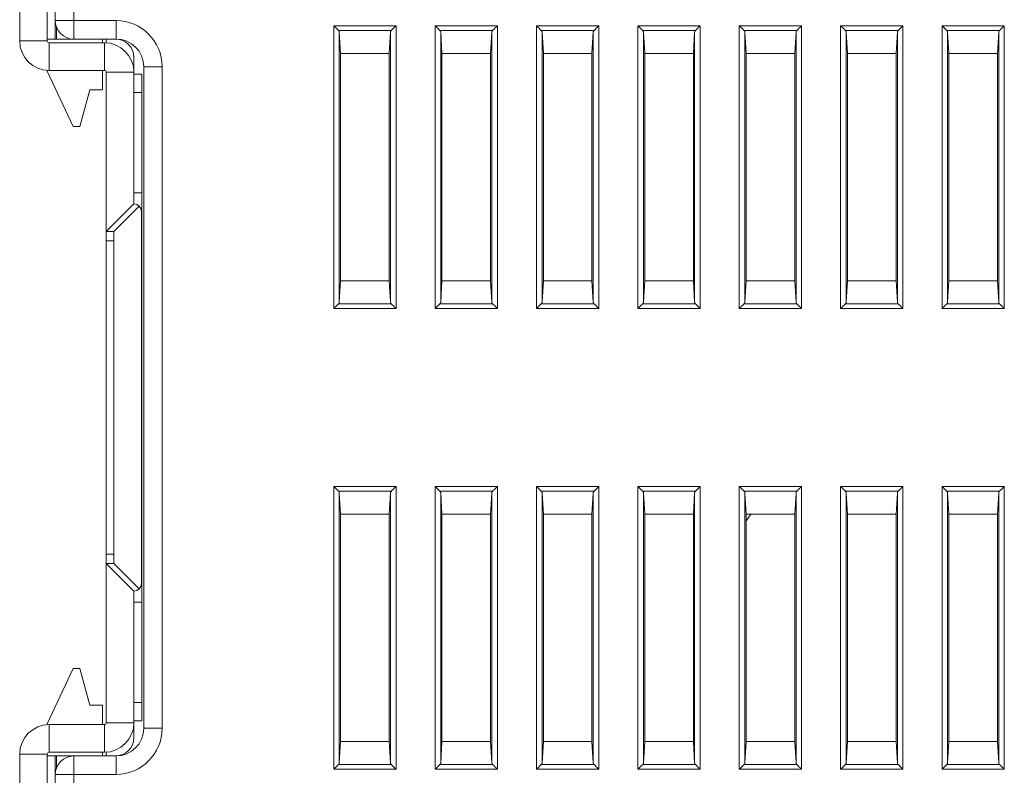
# Model space of a CAD drawing. Header units: millimetres. Extents: x 0 to 420, y 0 to 297.
# Tile 9 of 21: x 156 to 209, y 129 to 170. Entities that reach past the tile are written whole.
import ezdxf

# ---------------------------------------------------------------- set-up
doc = ezdxf.new("R2010")
doc.units = ezdxf.units.MM
doc.layers.add('Line', color=3, linetype='CONTINUOUS', lineweight=25)

msp = doc.modelspace()

# ---------------------------------------------------------------- linework, layer by layer
at = {"layer": 'Line', "color": 7, "linetype": 'Continuous', "lineweight": 0}
for p, q in [((158.618, 168.804), (158.618, 201.298)), ((157.188, 168.704), (157.188, 200.354)), ((157.618, 168.804), (157.618, 200.354)), ((155.688, 168.704), (155.688, 200.104)), ((157.618, 169.804), (160.918, 169.804)), ((157.688, 169.454), (157.688, 168.804)), ((160.918, 169.804), (160.918, 168.804)), ((172.729, 169.527), (176.108, 169.527)), ((172.729, 154.181), (172.729, 169.527)), ((176.108, 169.527), (176.108, 154.181)), ((178.229, 169.527), (181.608, 169.527)), ((178.229, 154.181), (178.229, 169.527)), ((181.608, 169.527), (181.608, 154.181)), ((183.729, 169.527), (187.108, 169.527)), ((183.729, 154.181), (183.729, 169.527)), ((187.108, 169.527), (187.108, 154.181)), ((189.229, 169.527), (192.608, 169.527)), ((189.229, 154.181), (189.229, 169.527)), ((192.608, 169.527), (192.608, 154.181)), ((194.729, 154.181), (194.729, 169.527)), ((194.729, 169.527), (198.108, 169.527)), ((198.108, 169.527), (198.108, 154.181)), ((200.229, 154.181), (200.229, 169.527)), ((200.229, 169.527), (203.608, 169.527)), ((203.608, 169.527), (203.608, 154.181)), ((205.729, 154.181), (205.729, 169.527)), ((205.729, 169.527), (209.108, 169.527)), ((209.108, 169.527), (209.108, 154.181)), ((172.989, 169.268), (175.848, 169.268)), ((173.029, 169.187), (173.099, 168.026)), ((173.029, 154.521), (173.029, 169.187)), ((175.808, 169.187), (175.738, 168.026)), ((175.808, 169.187), (175.808, 154.521)), ((178.489, 169.268), (181.348, 169.268)), ((178.529, 169.187), (178.599, 168.026)), ((178.529, 154.521), (178.529, 169.187)), ((181.308, 169.187), (181.238, 168.026)), ((181.308, 169.187), (181.308, 154.521)), ((183.989, 169.268), (186.848, 169.268)), ((184.029, 169.187), (184.099, 168.026)), ((184.029, 154.521), (184.029, 169.187)), ((186.808, 169.187), (186.738, 168.026)), ((186.808, 169.187), (186.808, 154.521)), ((189.489, 169.268), (192.348, 169.268)), ((189.529, 169.187), (189.599, 168.026)), ((189.529, 154.521), (189.529, 169.187)), ((192.308, 169.187), (192.238, 168.026)), ((192.308, 169.187), (192.308, 154.521)), ((194.989, 169.268), (197.848, 169.268)), ((195.029, 169.187), (195.099, 168.026)), ((195.029, 154.521), (195.029, 169.187)), ((197.808, 169.187), (197.738, 168.026)), ((197.808, 169.187), (197.808, 154.521)), ((200.489, 169.268), (203.348, 169.268)), ((200.529, 169.187), (200.599, 168.026)), ((200.529, 154.521), (200.529, 169.187)), ((203.308, 169.187), (203.238, 168.026)), ((203.308, 169.187), (203.308, 154.521)), ((205.989, 169.268), (208.848, 169.268)), ((206.029, 169.187), (206.099, 168.026)), ((206.029, 154.521), (206.029, 169.187)), ((208.808, 169.187), (208.738, 168.026)), ((208.808, 169.187), (208.808, 154.521)), ((155.688, 168.704), (157.188, 168.704)), ((160.918, 168.804), (157.188, 168.804)), ((160.288, 168.604), (157.288, 168.604)), ((157.288, 167.104), (157.288, 168.604)), ((160.188, 168.604), (160.188, 168.804)), ((160.288, 167.104), (160.288, 168.604)), ((160.388, 168.804), (160.388, 168.604)), ((161.888, 159.854), (161.888, 167.804)), ((175.738, 168.026), (173.099, 168.026)), ((173.099, 168.026), (173.099, 155.682)), ((175.738, 155.682), (175.738, 168.026)), ((181.238, 168.026), (178.599, 168.026)), ((178.599, 168.026), (178.599, 155.682)), ((181.238, 155.682), (181.238, 168.026)), ((186.738, 168.026), (184.099, 168.026)), ((184.099, 168.026), (184.099, 155.682)), ((186.738, 155.682), (186.738, 168.026)), ((192.238, 168.026), (189.599, 168.026)), ((189.599, 168.026), (189.599, 155.682)), ((192.238, 155.682), (192.238, 168.026)), ((195.099, 168.026), (195.099, 155.682)), ((197.738, 168.026), (195.099, 168.026)), ((197.738, 155.682), (197.738, 168.026)), ((200.599, 168.026), (200.599, 155.682)), ((203.238, 168.026), (200.599, 168.026)), ((203.238, 155.682), (203.238, 168.026)), ((206.099, 168.026), (206.099, 155.682)), ((208.738, 168.026), (206.099, 168.026)), ((208.738, 155.682), (208.738, 168.026)), ((163.418, 167.304), (162.418, 167.304)), ((162.418, 167.304), (162.418, 131.404)), ((163.418, 167.304), (163.418, 131.404)), ((157.188, 167.057), (157.188, 167.117)), ((157.188, 167.057), (158.588, 164.054)), ((160.288, 167.104), (157.288, 167.104)), ((160.188, 166.054), (160.188, 167.104)), ((160.388, 167.004), (161.888, 167.004)), ((160.388, 131.704), (160.388, 167.004)), ((161.888, 166.904), (162.318, 166.904)), ((162.318, 131.804), (162.318, 166.904)), ((159.488, 166.054), (158.953, 164.054)), ((160.188, 166.054), (159.488, 166.054)), ((161.888, 165.904), (162.318, 165.904)), ((158.953, 164.054), (158.588, 164.054)), ((161.888, 160.454), (162.318, 160.454)), ((160.388, 158.354), (161.888, 159.854)), ((160.788, 158.354), (162.171, 159.737)), ((162.288, 159.454), (162.288, 139.254)), ((160.388, 158.354), (160.788, 158.354)), ((160.788, 158.354), (160.788, 140.354)), ((160.788, 157.854), (160.388, 157.854)), ((162.288, 157.854), (162.318, 157.854)), ((173.029, 154.521), (173.099, 155.682)), ((173.099, 155.682), (175.738, 155.682)), ((175.808, 154.521), (175.738, 155.682)), ((178.529, 154.521), (178.599, 155.682)), ((178.599, 155.682), (181.238, 155.682)), ((181.308, 154.521), (181.238, 155.682)), ((184.029, 154.521), (184.099, 155.682)), ((184.099, 155.682), (186.738, 155.682)), ((186.808, 154.521), (186.738, 155.682)), ((189.529, 154.521), (189.599, 155.682)), ((189.599, 155.682), (192.238, 155.682)), ((192.308, 154.521), (192.238, 155.682)), ((195.029, 154.521), (195.099, 155.682)), ((195.099, 155.682), (197.738, 155.682)), ((197.808, 154.521), (197.738, 155.682)), ((200.529, 154.521), (200.599, 155.682)), ((200.599, 155.682), (203.238, 155.682)), ((203.308, 154.521), (203.238, 155.682)), ((206.029, 154.521), (206.099, 155.682)), ((206.099, 155.682), (208.738, 155.682)), ((208.808, 154.521), (208.738, 155.682)), ((175.848, 154.441), (172.989, 154.441)), ((181.348, 154.441), (178.489, 154.441)), ((186.848, 154.441), (183.989, 154.441)), ((192.348, 154.441), (189.489, 154.441)), ((197.848, 154.441), (194.989, 154.441)), ((203.348, 154.441), (200.489, 154.441)), ((208.848, 154.441), (205.989, 154.441)), ((176.108, 154.181), (172.729, 154.181)), ((181.608, 154.181), (178.229, 154.181)), ((187.108, 154.181), (183.729, 154.181)), ((192.608, 154.181), (189.229, 154.181)), ((198.108, 154.181), (194.729, 154.181)), ((203.608, 154.181), (200.229, 154.181)), ((209.108, 154.181), (205.729, 154.181)), ((172.729, 144.527), (176.108, 144.527)), ((172.729, 129.181), (172.729, 144.527)), ((172.989, 144.268), (175.848, 144.268)), ((176.108, 144.527), (176.108, 129.181)), ((178.229, 144.527), (181.608, 144.527)), ((178.229, 129.181), (178.229, 144.527)), ((178.489, 144.268), (181.348, 144.268)), ((181.608, 144.527), (181.608, 129.181)), ((183.729, 144.527), (187.108, 144.527)), ((183.729, 129.181), (183.729, 144.527)), ((183.989, 144.268), (186.848, 144.268)), ((187.108, 144.527), (187.108, 129.181)), ((189.229, 144.527), (192.608, 144.527)), ((189.229, 129.181), (189.229, 144.527)), ((189.489, 144.268), (192.348, 144.268)), ((192.608, 144.527), (192.608, 129.181)), ((194.729, 144.527), (198.108, 144.527)), ((194.729, 129.181), (194.729, 144.527)), ((194.989, 144.268), (197.848, 144.268)), ((198.108, 144.527), (198.108, 129.181)), ((200.229, 144.527), (203.608, 144.527)), ((200.229, 129.181), (200.229, 144.527)), ((200.489, 144.268), (203.348, 144.268)), ((203.608, 144.527), (203.608, 129.181)), ((205.729, 144.527), (209.108, 144.527)), ((205.729, 129.181), (205.729, 144.527)), ((205.989, 144.268), (208.848, 144.268)), ((209.108, 144.527), (209.108, 129.181)), ((173.029, 144.187), (173.099, 143.026)), ((173.029, 129.521), (173.029, 144.187)), ((175.808, 144.187), (175.738, 143.026)), ((175.808, 144.187), (175.808, 129.521)), ((178.529, 144.187), (178.599, 143.026)), ((178.529, 129.521), (178.529, 144.187)), ((181.308, 144.187), (181.238, 143.026)), ((181.308, 144.187), (181.308, 129.521)), ((184.029, 144.187), (184.099, 143.026)), ((184.029, 129.521), (184.029, 144.187)), ((186.808, 144.187), (186.738, 143.026)), ((186.808, 144.187), (186.808, 129.521)), ((189.529, 144.187), (189.599, 143.026)), ((189.529, 129.521), (189.529, 144.187)), ((192.308, 144.187), (192.238, 143.026)), ((192.308, 144.187), (192.308, 129.521)), ((195.029, 144.187), (195.099, 143.026)), ((195.029, 129.521), (195.029, 144.187)), ((197.808, 144.187), (197.738, 143.026)), ((197.808, 144.187), (197.808, 129.521)), ((200.529, 144.187), (200.599, 143.026)), ((200.529, 129.521), (200.529, 144.187)), ((203.308, 144.187), (203.238, 143.026)), ((203.308, 144.187), (203.308, 129.521)), ((206.029, 144.187), (206.099, 143.026)), ((206.029, 129.521), (206.029, 144.187)), ((208.808, 144.187), (208.738, 143.026)), ((208.808, 144.187), (208.808, 129.521)), ((175.738, 143.026), (173.099, 143.026)), ((173.099, 143.026), (173.099, 130.682)), ((175.738, 130.682), (175.738, 143.026)), ((181.238, 143.026), (178.599, 143.026)), ((178.599, 143.026), (178.599, 130.682)), ((181.238, 130.682), (181.238, 143.026)), ((186.738, 143.026), (184.099, 143.026)), ((184.099, 143.026), (184.099, 130.682)), ((186.738, 130.682), (186.738, 143.026)), ((192.238, 143.026), (189.599, 143.026)), ((189.599, 143.026), (189.599, 130.682)), ((192.238, 130.682), (192.238, 143.026)), ((197.738, 143.026), (195.099, 143.026)), ((195.099, 143.026), (195.099, 130.682)), ((197.738, 130.682), (197.738, 143.026)), ((203.238, 143.026), (200.599, 143.026)), ((200.599, 143.026), (200.599, 130.682)), ((203.238, 130.682), (203.238, 143.026)), ((208.738, 143.026), (206.099, 143.026)), ((206.099, 143.026), (206.099, 130.682)), ((208.738, 130.682), (208.738, 143.026)), ((160.788, 140.854), (160.388, 140.854)), ((162.288, 140.854), (162.318, 140.854)), ((160.388, 140.354), (161.888, 138.854)), ((160.388, 140.354), (160.788, 140.354)), ((160.788, 140.354), (162.171, 138.971)), ((161.888, 130.904), (161.888, 138.854)), ((161.888, 138.254), (162.318, 138.254)), ((158.588, 134.654), (157.188, 131.652)), ((158.953, 134.654), (158.588, 134.654)), ((159.488, 132.654), (158.953, 134.654)), ((160.188, 132.654), (159.488, 132.654)), ((160.188, 131.604), (160.188, 132.654)), ((161.888, 132.804), (162.318, 132.804)), ((157.188, 131.591), (157.188, 131.652)), ((157.288, 131.604), (160.288, 131.604)), ((157.288, 131.604), (157.288, 130.104)), ((160.288, 131.604), (160.288, 130.104)), ((160.388, 131.704), (161.888, 131.704)), ((161.888, 131.804), (162.318, 131.804)), ((163.418, 131.404), (162.418, 131.404)), ((173.029, 129.521), (173.099, 130.682)), ((173.099, 130.682), (175.738, 130.682)), ((175.808, 129.521), (175.738, 130.682)), ((178.529, 129.521), (178.599, 130.682)), ((178.599, 130.682), (181.238, 130.682)), ((181.308, 129.521), (181.238, 130.682)), ((184.029, 129.521), (184.099, 130.682)), ((184.099, 130.682), (186.738, 130.682)), ((186.808, 129.521), (186.738, 130.682)), ((189.529, 129.521), (189.599, 130.682)), ((189.599, 130.682), (192.238, 130.682)), ((192.308, 129.521), (192.238, 130.682)), ((195.029, 129.521), (195.099, 130.682)), ((195.099, 130.682), (197.738, 130.682)), ((197.808, 129.521), (197.738, 130.682)), ((200.529, 129.521), (200.599, 130.682)), ((200.599, 130.682), (203.238, 130.682)), ((203.308, 129.521), (203.238, 130.682)), ((206.029, 129.521), (206.099, 130.682)), ((206.099, 130.682), (208.738, 130.682)), ((208.808, 129.521), (208.738, 130.682)), ((155.688, 130.004), (157.188, 130.004)), ((155.688, 98.604), (155.688, 130.004)), ((157.188, 98.354), (157.188, 130.004)), ((160.918, 129.904), (157.188, 129.904)), ((157.288, 130.104), (160.288, 130.104)), ((157.618, 98.354), (157.618, 129.904)), ((157.688, 129.904), (157.688, 129.255)), ((158.618, 97.41), (158.618, 129.904)), ((160.188, 129.904), (160.188, 130.104)), ((160.388, 130.104), (160.388, 129.904)), ((160.918, 128.904), (160.918, 129.904)), ((175.848, 129.441), (172.989, 129.441)), ((181.348, 129.441), (178.489, 129.441)), ((186.848, 129.441), (183.989, 129.441)), ((192.348, 129.441), (189.489, 129.441)), ((197.848, 129.441), (194.989, 129.441)), ((203.348, 129.441), (200.489, 129.441)), ((208.848, 129.441), (205.989, 129.441)), ((160.918, 128.904), (157.618, 128.904)), ((176.108, 129.181), (172.729, 129.181)), ((181.608, 129.181), (178.229, 129.181)), ((187.108, 129.181), (183.729, 129.181)), ((192.608, 129.181), (189.229, 129.181)), ((198.108, 129.181), (194.729, 129.181)), ((203.608, 129.181), (200.229, 129.181)), ((209.108, 129.181), (205.729, 129.181))]:
    msp.add_line(p, q, dxfattribs=at)
for centre, radius, start, end in [((158.618, 169.804), 1, 180, 270), ((160.918, 167.304), 2.5, 0, 90), ((157.288, 168.704), 1.6, 180, 270), ((157.288, 168.704), 0.1, 180, 270), ((160.288, 167.004), 1.6, 0, 90), ((160.888, 167.804), 1, 0, 90), ((160.918, 167.304), 1.5, 0, 90), ((160.288, 167.004), 0.1, 0, 90), ((161.888, 159.454), 0.4, 0, 90), ((193.012, 144.454), 2.75, 319.3985, 328.6685), ((161.888, 139.254), 0.4, 270, 0), ((157.288, 130.004), 1.6, 90, 180), ((160.288, 131.704), 1.6, 270, 0), ((160.288, 131.704), 0.1, 270, 0), ((160.888, 130.904), 1, 270, 0), ((160.918, 131.404), 1.5, 270, 0), ((160.918, 131.404), 2.5, 270, 0), ((157.288, 130.004), 0.1, 90, 180), ((158.618, 128.904), 1, 90, 180)]:
    msp.add_arc(centre, radius, start, end, dxfattribs=at)
for points, knots in [([(172.989, 169.268), (172.964, 169.292), (172.909, 169.347), (172.822, 169.434), (172.761, 169.496), (172.729, 169.527)], [0, 0, 0, 0, 0.1055032, 0.2325408, 0.3674235, 0.3674235, 0.3674235, 0.3674235]), ([(175.848, 169.268), (175.873, 169.292), (175.928, 169.347), (176.015, 169.434), (176.076, 169.496), (176.108, 169.527)], [0, 0, 0, 0, 0.1055032, 0.2325408, 0.3674235, 0.3674235, 0.3674235, 0.3674235]), ([(178.489, 169.268), (178.464, 169.292), (178.409, 169.347), (178.322, 169.434), (178.261, 169.496), (178.229, 169.527)], [0, 0, 0, 0, 0.1055032, 0.2325408, 0.3674235, 0.3674235, 0.3674235, 0.3674235]), ([(181.348, 169.268), (181.373, 169.292), (181.428, 169.347), (181.515, 169.434), (181.576, 169.496), (181.608, 169.527)], [0, 0, 0, 0, 0.1055032, 0.2325408, 0.3674235, 0.3674235, 0.3674235, 0.3674235]), ([(183.989, 169.268), (183.964, 169.292), (183.909, 169.347), (183.822, 169.434), (183.761, 169.496), (183.729, 169.527)], [0, 0, 0, 0, 0.1055032, 0.2325408, 0.3674235, 0.3674235, 0.3674235, 0.3674235]), ([(186.848, 169.268), (186.873, 169.292), (186.928, 169.347), (187.015, 169.434), (187.076, 169.496), (187.108, 169.527)], [0, 0, 0, 0, 0.1055032, 0.2325408, 0.3674235, 0.3674235, 0.3674235, 0.3674235]), ([(189.489, 169.268), (189.464, 169.292), (189.409, 169.347), (189.322, 169.434), (189.261, 169.496), (189.229, 169.527)], [0, 0, 0, 0, 0.1055032, 0.2325408, 0.3674235, 0.3674235, 0.3674235, 0.3674235]), ([(192.348, 169.268), (192.373, 169.292), (192.428, 169.347), (192.515, 169.434), (192.576, 169.496), (192.608, 169.527)], [0, 0, 0, 0, 0.1055032, 0.2325408, 0.3674235, 0.3674235, 0.3674235, 0.3674235]), ([(194.989, 169.268), (194.964, 169.292), (194.909, 169.347), (194.822, 169.434), (194.761, 169.496), (194.729, 169.527)], [0, 0, 0, 0, 0.1055032, 0.2325408, 0.3674235, 0.3674235, 0.3674235, 0.3674235]), ([(197.848, 169.268), (197.873, 169.292), (197.928, 169.347), (198.015, 169.434), (198.076, 169.496), (198.108, 169.527)], [0, 0, 0, 0, 0.1055032, 0.2325408, 0.3674235, 0.3674235, 0.3674235, 0.3674235]), ([(200.489, 169.268), (200.464, 169.292), (200.409, 169.347), (200.322, 169.434), (200.261, 169.496), (200.229, 169.527)], [0, 0, 0, 0, 0.1055032, 0.2325408, 0.3674235, 0.3674235, 0.3674235, 0.3674235]), ([(203.348, 169.268), (203.373, 169.292), (203.428, 169.347), (203.515, 169.434), (203.576, 169.496), (203.608, 169.527)], [0, 0, 0, 0, 0.1055032, 0.2325408, 0.3674235, 0.3674235, 0.3674235, 0.3674235]), ([(205.989, 169.268), (205.964, 169.292), (205.909, 169.347), (205.822, 169.434), (205.761, 169.496), (205.729, 169.527)], [0, 0, 0, 0, 0.1055032, 0.2325408, 0.3674235, 0.3674235, 0.3674235, 0.3674235]), ([(208.848, 169.268), (208.873, 169.292), (208.928, 169.347), (209.015, 169.434), (209.076, 169.496), (209.108, 169.527)], [0, 0, 0, 0, 0.1055032, 0.2325408, 0.3674235, 0.3674235, 0.3674235, 0.3674235]), ([(172.989, 169.268), (172.996, 169.26), (173.01, 169.244), (173.024, 169.216), (173.028, 169.197), (173.029, 169.187)], [0, 0, 0, 0, 0.03248284, 0.06283282, 0.09175065, 0.09175065, 0.09175065, 0.09175065]), ([(175.808, 169.187), (175.809, 169.197), (175.813, 169.216), (175.827, 169.244), (175.841, 169.26), (175.848, 169.268)], [0, 0, 0, 0, 0.02891783, 0.05926781, 0.09175065, 0.09175065, 0.09175065, 0.09175065]), ([(178.489, 169.268), (178.496, 169.26), (178.51, 169.244), (178.524, 169.216), (178.528, 169.197), (178.529, 169.187)], [0, 0, 0, 0, 0.03248284, 0.06283282, 0.09175065, 0.09175065, 0.09175065, 0.09175065]), ([(181.308, 169.187), (181.309, 169.197), (181.313, 169.216), (181.327, 169.244), (181.341, 169.26), (181.348, 169.268)], [0, 0, 0, 0, 0.02891783, 0.05926781, 0.09175065, 0.09175065, 0.09175065, 0.09175065]), ([(183.989, 169.268), (183.996, 169.26), (184.01, 169.244), (184.024, 169.216), (184.028, 169.197), (184.029, 169.187)], [0, 0, 0, 0, 0.03248284, 0.06283282, 0.09175065, 0.09175065, 0.09175065, 0.09175065]), ([(186.808, 169.187), (186.809, 169.197), (186.813, 169.216), (186.827, 169.244), (186.841, 169.26), (186.848, 169.268)], [0, 0, 0, 0, 0.02891783, 0.05926781, 0.09175065, 0.09175065, 0.09175065, 0.09175065]), ([(189.489, 169.268), (189.496, 169.26), (189.51, 169.244), (189.524, 169.216), (189.528, 169.197), (189.529, 169.187)], [0, 0, 0, 0, 0.03248284, 0.06283282, 0.09175065, 0.09175065, 0.09175065, 0.09175065]), ([(192.308, 169.187), (192.309, 169.197), (192.313, 169.216), (192.327, 169.244), (192.341, 169.26), (192.348, 169.268)], [0, 0, 0, 0, 0.02891783, 0.05926781, 0.09175065, 0.09175065, 0.09175065, 0.09175065]), ([(194.989, 169.268), (194.996, 169.26), (195.01, 169.244), (195.024, 169.216), (195.028, 169.197), (195.029, 169.187)], [0, 0, 0, 0, 0.03248284, 0.06283282, 0.09175065, 0.09175065, 0.09175065, 0.09175065]), ([(197.808, 169.187), (197.809, 169.197), (197.813, 169.216), (197.827, 169.244), (197.841, 169.26), (197.848, 169.268)], [0, 0, 0, 0, 0.02891783, 0.05926781, 0.09175065, 0.09175065, 0.09175065, 0.09175065]), ([(200.489, 169.268), (200.496, 169.26), (200.51, 169.244), (200.524, 169.216), (200.528, 169.197), (200.529, 169.187)], [0, 0, 0, 0, 0.03248284, 0.06283282, 0.09175065, 0.09175065, 0.09175065, 0.09175065]), ([(203.308, 169.187), (203.309, 169.197), (203.313, 169.216), (203.327, 169.244), (203.341, 169.26), (203.348, 169.268)], [0, 0, 0, 0, 0.02891783, 0.05926781, 0.09175065, 0.09175065, 0.09175065, 0.09175065]), ([(205.989, 169.268), (205.996, 169.26), (206.01, 169.244), (206.024, 169.216), (206.028, 169.197), (206.029, 169.187)], [0, 0, 0, 0, 0.03248284, 0.06283282, 0.09175065, 0.09175065, 0.09175065, 0.09175065]), ([(208.808, 169.187), (208.809, 169.197), (208.813, 169.216), (208.827, 169.244), (208.841, 169.26), (208.848, 169.268)], [0, 0, 0, 0, 0.02891783, 0.05926781, 0.09175065, 0.09175065, 0.09175065, 0.09175065]), ([(172.989, 154.441), (172.964, 154.416), (172.909, 154.361), (172.822, 154.275), (172.761, 154.213), (172.729, 154.181)], [0, 0, 0, 0, 0.1055032, 0.2325408, 0.3674235, 0.3674235, 0.3674235, 0.3674235]), ([(173.029, 154.521), (173.028, 154.512), (173.024, 154.492), (173.01, 154.465), (172.996, 154.448), (172.989, 154.441)], [0, 0, 0, 0, 0.02891783, 0.05926781, 0.09175065, 0.09175065, 0.09175065, 0.09175065]), ([(175.848, 154.441), (175.841, 154.448), (175.827, 154.465), (175.813, 154.492), (175.809, 154.512), (175.808, 154.521)], [0, 0, 0, 0, 0.03248284, 0.06283282, 0.09175065, 0.09175065, 0.09175065, 0.09175065]), ([(175.848, 154.441), (175.873, 154.416), (175.928, 154.361), (176.015, 154.275), (176.076, 154.213), (176.108, 154.181)], [0, 0, 0, 0, 0.1055032, 0.2325408, 0.3674235, 0.3674235, 0.3674235, 0.3674235]), ([(178.489, 154.441), (178.464, 154.416), (178.409, 154.361), (178.322, 154.275), (178.261, 154.213), (178.229, 154.181)], [0, 0, 0, 0, 0.1055032, 0.2325408, 0.3674235, 0.3674235, 0.3674235, 0.3674235]), ([(178.529, 154.521), (178.528, 154.512), (178.524, 154.492), (178.51, 154.465), (178.496, 154.448), (178.489, 154.441)], [0, 0, 0, 0, 0.02891783, 0.05926781, 0.09175065, 0.09175065, 0.09175065, 0.09175065]), ([(181.348, 154.441), (181.341, 154.448), (181.327, 154.465), (181.313, 154.492), (181.309, 154.512), (181.308, 154.521)], [0, 0, 0, 0, 0.03248284, 0.06283282, 0.09175065, 0.09175065, 0.09175065, 0.09175065]), ([(181.348, 154.441), (181.373, 154.416), (181.428, 154.361), (181.515, 154.275), (181.576, 154.213), (181.608, 154.181)], [0, 0, 0, 0, 0.1055032, 0.2325408, 0.3674235, 0.3674235, 0.3674235, 0.3674235]), ([(183.989, 154.441), (183.964, 154.416), (183.909, 154.361), (183.822, 154.275), (183.761, 154.213), (183.729, 154.181)], [0, 0, 0, 0, 0.1055032, 0.2325408, 0.3674235, 0.3674235, 0.3674235, 0.3674235]), ([(184.029, 154.521), (184.028, 154.512), (184.024, 154.492), (184.01, 154.465), (183.996, 154.448), (183.989, 154.441)], [0, 0, 0, 0, 0.02891783, 0.05926781, 0.09175065, 0.09175065, 0.09175065, 0.09175065]), ([(186.848, 154.441), (186.841, 154.448), (186.827, 154.465), (186.813, 154.492), (186.809, 154.512), (186.808, 154.521)], [0, 0, 0, 0, 0.03248284, 0.06283282, 0.09175065, 0.09175065, 0.09175065, 0.09175065]), ([(186.848, 154.441), (186.873, 154.416), (186.928, 154.361), (187.015, 154.275), (187.076, 154.213), (187.108, 154.181)], [0, 0, 0, 0, 0.1055032, 0.2325408, 0.3674235, 0.3674235, 0.3674235, 0.3674235]), ([(189.489, 154.441), (189.464, 154.416), (189.409, 154.361), (189.322, 154.275), (189.261, 154.213), (189.229, 154.181)], [0, 0, 0, 0, 0.1055032, 0.2325408, 0.3674235, 0.3674235, 0.3674235, 0.3674235]), ([(189.529, 154.521), (189.528, 154.512), (189.524, 154.492), (189.51, 154.465), (189.496, 154.448), (189.489, 154.441)], [0, 0, 0, 0, 0.02891783, 0.05926781, 0.09175065, 0.09175065, 0.09175065, 0.09175065]), ([(192.348, 154.441), (192.341, 154.448), (192.327, 154.465), (192.313, 154.492), (192.309, 154.512), (192.308, 154.521)], [0, 0, 0, 0, 0.03248284, 0.06283282, 0.09175065, 0.09175065, 0.09175065, 0.09175065]), ([(192.348, 154.441), (192.373, 154.416), (192.428, 154.361), (192.515, 154.275), (192.576, 154.213), (192.608, 154.181)], [0, 0, 0, 0, 0.1055032, 0.2325408, 0.3674235, 0.3674235, 0.3674235, 0.3674235]), ([(194.989, 154.441), (194.964, 154.416), (194.909, 154.361), (194.822, 154.275), (194.761, 154.213), (194.729, 154.181)], [0, 0, 0, 0, 0.1055032, 0.2325408, 0.3674235, 0.3674235, 0.3674235, 0.3674235]), ([(195.029, 154.521), (195.028, 154.512), (195.024, 154.492), (195.01, 154.465), (194.996, 154.448), (194.989, 154.441)], [0, 0, 0, 0, 0.02891783, 0.05926781, 0.09175065, 0.09175065, 0.09175065, 0.09175065]), ([(197.848, 154.441), (197.841, 154.448), (197.827, 154.465), (197.813, 154.492), (197.809, 154.512), (197.808, 154.521)], [0, 0, 0, 0, 0.03248284, 0.06283282, 0.09175065, 0.09175065, 0.09175065, 0.09175065]), ([(197.848, 154.441), (197.873, 154.416), (197.928, 154.361), (198.015, 154.275), (198.076, 154.213), (198.108, 154.181)], [0, 0, 0, 0, 0.1055032, 0.2325408, 0.3674235, 0.3674235, 0.3674235, 0.3674235]), ([(200.489, 154.441), (200.464, 154.416), (200.409, 154.361), (200.322, 154.275), (200.261, 154.213), (200.229, 154.181)], [0, 0, 0, 0, 0.1055032, 0.2325408, 0.3674235, 0.3674235, 0.3674235, 0.3674235]), ([(200.529, 154.521), (200.528, 154.512), (200.524, 154.492), (200.51, 154.465), (200.496, 154.448), (200.489, 154.441)], [0, 0, 0, 0, 0.02891783, 0.05926781, 0.09175065, 0.09175065, 0.09175065, 0.09175065]), ([(203.348, 154.441), (203.341, 154.448), (203.327, 154.465), (203.313, 154.492), (203.309, 154.512), (203.308, 154.521)], [0, 0, 0, 0, 0.03248284, 0.06283282, 0.09175065, 0.09175065, 0.09175065, 0.09175065]), ([(203.348, 154.441), (203.373, 154.416), (203.428, 154.361), (203.515, 154.275), (203.576, 154.213), (203.608, 154.181)], [0, 0, 0, 0, 0.1055032, 0.2325408, 0.3674235, 0.3674235, 0.3674235, 0.3674235]), ([(205.989, 154.441), (205.964, 154.416), (205.909, 154.361), (205.822, 154.275), (205.761, 154.213), (205.729, 154.181)], [0, 0, 0, 0, 0.1055032, 0.2325408, 0.3674235, 0.3674235, 0.3674235, 0.3674235]), ([(206.029, 154.521), (206.028, 154.512), (206.024, 154.492), (206.01, 154.465), (205.996, 154.448), (205.989, 154.441)], [0, 0, 0, 0, 0.02891783, 0.05926781, 0.09175065, 0.09175065, 0.09175065, 0.09175065]), ([(208.848, 154.441), (208.841, 154.448), (208.827, 154.465), (208.813, 154.492), (208.809, 154.512), (208.808, 154.521)], [0, 0, 0, 0, 0.03248284, 0.06283282, 0.09175065, 0.09175065, 0.09175065, 0.09175065]), ([(208.848, 154.441), (208.873, 154.416), (208.928, 154.361), (209.015, 154.275), (209.076, 154.213), (209.108, 154.181)], [0, 0, 0, 0, 0.1055032, 0.2325408, 0.3674235, 0.3674235, 0.3674235, 0.3674235]), ([(172.989, 144.268), (172.964, 144.292), (172.909, 144.347), (172.822, 144.434), (172.761, 144.496), (172.729, 144.527)], [0, 0, 0, 0, 0.1055032, 0.2325408, 0.3674235, 0.3674235, 0.3674235, 0.3674235]), ([(172.989, 144.268), (172.996, 144.26), (173.01, 144.244), (173.024, 144.216), (173.028, 144.197), (173.029, 144.187)], [0, 0, 0, 0, 0.03248284, 0.06283282, 0.09175065, 0.09175065, 0.09175065, 0.09175065]), ([(175.808, 144.187), (175.809, 144.197), (175.813, 144.216), (175.827, 144.244), (175.841, 144.26), (175.848, 144.268)], [0, 0, 0, 0, 0.02891783, 0.05926781, 0.09175065, 0.09175065, 0.09175065, 0.09175065]), ([(175.848, 144.268), (175.873, 144.292), (175.928, 144.347), (176.015, 144.434), (176.076, 144.496), (176.108, 144.527)], [0, 0, 0, 0, 0.1055032, 0.2325408, 0.3674235, 0.3674235, 0.3674235, 0.3674235]), ([(178.489, 144.268), (178.464, 144.292), (178.409, 144.347), (178.322, 144.434), (178.261, 144.496), (178.229, 144.527)], [0, 0, 0, 0, 0.1055032, 0.2325408, 0.3674235, 0.3674235, 0.3674235, 0.3674235]), ([(178.489, 144.268), (178.496, 144.26), (178.51, 144.244), (178.524, 144.216), (178.528, 144.197), (178.529, 144.187)], [0, 0, 0, 0, 0.03248284, 0.06283282, 0.09175065, 0.09175065, 0.09175065, 0.09175065]), ([(181.308, 144.187), (181.309, 144.197), (181.313, 144.216), (181.327, 144.244), (181.341, 144.26), (181.348, 144.268)], [0, 0, 0, 0, 0.02891783, 0.05926781, 0.09175065, 0.09175065, 0.09175065, 0.09175065]), ([(181.348, 144.268), (181.373, 144.292), (181.428, 144.347), (181.515, 144.434), (181.576, 144.496), (181.608, 144.527)], [0, 0, 0, 0, 0.1055032, 0.2325408, 0.3674235, 0.3674235, 0.3674235, 0.3674235]), ([(183.989, 144.268), (183.964, 144.292), (183.909, 144.347), (183.822, 144.434), (183.761, 144.496), (183.729, 144.527)], [0, 0, 0, 0, 0.1055032, 0.2325408, 0.3674235, 0.3674235, 0.3674235, 0.3674235]), ([(183.989, 144.268), (183.996, 144.26), (184.01, 144.244), (184.024, 144.216), (184.028, 144.197), (184.029, 144.187)], [0, 0, 0, 0, 0.03248284, 0.06283282, 0.09175065, 0.09175065, 0.09175065, 0.09175065]), ([(186.808, 144.187), (186.809, 144.197), (186.813, 144.216), (186.827, 144.244), (186.841, 144.26), (186.848, 144.268)], [0, 0, 0, 0, 0.02891783, 0.05926781, 0.09175065, 0.09175065, 0.09175065, 0.09175065]), ([(186.848, 144.268), (186.873, 144.292), (186.928, 144.347), (187.015, 144.434), (187.076, 144.496), (187.108, 144.527)], [0, 0, 0, 0, 0.1055032, 0.2325408, 0.3674235, 0.3674235, 0.3674235, 0.3674235]), ([(189.489, 144.268), (189.464, 144.292), (189.409, 144.347), (189.322, 144.434), (189.261, 144.496), (189.229, 144.527)], [0, 0, 0, 0, 0.1055032, 0.2325408, 0.3674235, 0.3674235, 0.3674235, 0.3674235]), ([(189.489, 144.268), (189.496, 144.26), (189.51, 144.244), (189.524, 144.216), (189.528, 144.197), (189.529, 144.187)], [0, 0, 0, 0, 0.03248284, 0.06283282, 0.09175065, 0.09175065, 0.09175065, 0.09175065]), ([(192.308, 144.187), (192.309, 144.197), (192.313, 144.216), (192.327, 144.244), (192.341, 144.26), (192.348, 144.268)], [0, 0, 0, 0, 0.02891783, 0.05926781, 0.09175065, 0.09175065, 0.09175065, 0.09175065]), ([(192.348, 144.268), (192.373, 144.292), (192.428, 144.347), (192.515, 144.434), (192.576, 144.496), (192.608, 144.527)], [0, 0, 0, 0, 0.1055032, 0.2325408, 0.3674235, 0.3674235, 0.3674235, 0.3674235]), ([(194.989, 144.268), (194.964, 144.292), (194.909, 144.347), (194.822, 144.434), (194.761, 144.496), (194.729, 144.527)], [0, 0, 0, 0, 0.1055032, 0.2325408, 0.3674235, 0.3674235, 0.3674235, 0.3674235]), ([(194.989, 144.268), (194.996, 144.26), (195.01, 144.244), (195.024, 144.216), (195.028, 144.197), (195.029, 144.187)], [0, 0, 0, 0, 0.03248284, 0.06283282, 0.09175065, 0.09175065, 0.09175065, 0.09175065]), ([(197.808, 144.187), (197.809, 144.197), (197.813, 144.216), (197.827, 144.244), (197.841, 144.26), (197.848, 144.268)], [0, 0, 0, 0, 0.02891783, 0.05926781, 0.09175065, 0.09175065, 0.09175065, 0.09175065]), ([(197.848, 144.268), (197.873, 144.292), (197.928, 144.347), (198.015, 144.434), (198.076, 144.496), (198.108, 144.527)], [0, 0, 0, 0, 0.1055032, 0.2325408, 0.3674235, 0.3674235, 0.3674235, 0.3674235]), ([(200.489, 144.268), (200.464, 144.292), (200.409, 144.347), (200.322, 144.434), (200.261, 144.496), (200.229, 144.527)], [0, 0, 0, 0, 0.1055032, 0.2325408, 0.3674235, 0.3674235, 0.3674235, 0.3674235]), ([(200.489, 144.268), (200.496, 144.26), (200.51, 144.244), (200.524, 144.216), (200.528, 144.197), (200.529, 144.187)], [0, 0, 0, 0, 0.03248284, 0.06283282, 0.09175065, 0.09175065, 0.09175065, 0.09175065]), ([(203.308, 144.187), (203.309, 144.197), (203.313, 144.216), (203.327, 144.244), (203.341, 144.26), (203.348, 144.268)], [0, 0, 0, 0, 0.02891783, 0.05926781, 0.09175065, 0.09175065, 0.09175065, 0.09175065]), ([(203.348, 144.268), (203.373, 144.292), (203.428, 144.347), (203.515, 144.434), (203.576, 144.496), (203.608, 144.527)], [0, 0, 0, 0, 0.1055032, 0.2325408, 0.3674235, 0.3674235, 0.3674235, 0.3674235]), ([(205.989, 144.268), (205.964, 144.292), (205.909, 144.347), (205.822, 144.434), (205.761, 144.496), (205.729, 144.527)], [0, 0, 0, 0, 0.1055032, 0.2325408, 0.3674235, 0.3674235, 0.3674235, 0.3674235]), ([(205.989, 144.268), (205.996, 144.26), (206.01, 144.244), (206.024, 144.216), (206.028, 144.197), (206.029, 144.187)], [0, 0, 0, 0, 0.03248284, 0.06283282, 0.09175065, 0.09175065, 0.09175065, 0.09175065]), ([(208.808, 144.187), (208.809, 144.197), (208.813, 144.216), (208.827, 144.244), (208.841, 144.26), (208.848, 144.268)], [0, 0, 0, 0, 0.02891783, 0.05926781, 0.09175065, 0.09175065, 0.09175065, 0.09175065]), ([(208.848, 144.268), (208.873, 144.292), (208.928, 144.347), (209.015, 144.434), (209.076, 144.496), (209.108, 144.527)], [0, 0, 0, 0, 0.1055032, 0.2325408, 0.3674235, 0.3674235, 0.3674235, 0.3674235]), ([(172.989, 129.441), (172.964, 129.416), (172.909, 129.361), (172.822, 129.275), (172.761, 129.213), (172.729, 129.181)], [0, 0, 0, 0, 0.1055032, 0.2325408, 0.3674235, 0.3674235, 0.3674235, 0.3674235]), ([(173.029, 129.521), (173.028, 129.512), (173.024, 129.492), (173.01, 129.465), (172.996, 129.448), (172.989, 129.441)], [0, 0, 0, 0, 0.02891783, 0.05926781, 0.09175065, 0.09175065, 0.09175065, 0.09175065]), ([(175.848, 129.441), (175.841, 129.448), (175.827, 129.465), (175.813, 129.492), (175.809, 129.512), (175.808, 129.521)], [0, 0, 0, 0, 0.03248284, 0.06283282, 0.09175065, 0.09175065, 0.09175065, 0.09175065]), ([(175.848, 129.441), (175.873, 129.416), (175.928, 129.361), (176.015, 129.275), (176.076, 129.213), (176.108, 129.181)], [0, 0, 0, 0, 0.1055032, 0.2325408, 0.3674235, 0.3674235, 0.3674235, 0.3674235]), ([(178.489, 129.441), (178.464, 129.416), (178.409, 129.361), (178.322, 129.275), (178.261, 129.213), (178.229, 129.181)], [0, 0, 0, 0, 0.1055032, 0.2325408, 0.3674235, 0.3674235, 0.3674235, 0.3674235]), ([(178.529, 129.521), (178.528, 129.512), (178.524, 129.492), (178.51, 129.465), (178.496, 129.448), (178.489, 129.441)], [0, 0, 0, 0, 0.02891783, 0.05926781, 0.09175065, 0.09175065, 0.09175065, 0.09175065]), ([(181.348, 129.441), (181.341, 129.448), (181.327, 129.465), (181.313, 129.492), (181.309, 129.512), (181.308, 129.521)], [0, 0, 0, 0, 0.03248284, 0.06283282, 0.09175065, 0.09175065, 0.09175065, 0.09175065]), ([(181.348, 129.441), (181.373, 129.416), (181.428, 129.361), (181.515, 129.275), (181.576, 129.213), (181.608, 129.181)], [0, 0, 0, 0, 0.1055032, 0.2325408, 0.3674235, 0.3674235, 0.3674235, 0.3674235]), ([(183.989, 129.441), (183.964, 129.416), (183.909, 129.361), (183.822, 129.275), (183.761, 129.213), (183.729, 129.181)], [0, 0, 0, 0, 0.1055032, 0.2325408, 0.3674235, 0.3674235, 0.3674235, 0.3674235]), ([(184.029, 129.521), (184.028, 129.512), (184.024, 129.492), (184.01, 129.465), (183.996, 129.448), (183.989, 129.441)], [0, 0, 0, 0, 0.02891783, 0.05926781, 0.09175065, 0.09175065, 0.09175065, 0.09175065]), ([(186.848, 129.441), (186.841, 129.448), (186.827, 129.465), (186.813, 129.492), (186.809, 129.512), (186.808, 129.521)], [0, 0, 0, 0, 0.03248284, 0.06283282, 0.09175065, 0.09175065, 0.09175065, 0.09175065]), ([(186.848, 129.441), (186.873, 129.416), (186.928, 129.361), (187.015, 129.275), (187.076, 129.213), (187.108, 129.181)], [0, 0, 0, 0, 0.1055032, 0.2325408, 0.3674235, 0.3674235, 0.3674235, 0.3674235]), ([(189.489, 129.441), (189.464, 129.416), (189.409, 129.361), (189.322, 129.275), (189.261, 129.213), (189.229, 129.181)], [0, 0, 0, 0, 0.1055032, 0.2325408, 0.3674235, 0.3674235, 0.3674235, 0.3674235]), ([(189.529, 129.521), (189.528, 129.512), (189.524, 129.492), (189.51, 129.465), (189.496, 129.448), (189.489, 129.441)], [0, 0, 0, 0, 0.02891783, 0.05926781, 0.09175065, 0.09175065, 0.09175065, 0.09175065]), ([(192.348, 129.441), (192.341, 129.448), (192.327, 129.465), (192.313, 129.492), (192.309, 129.512), (192.308, 129.521)], [0, 0, 0, 0, 0.03248284, 0.06283282, 0.09175065, 0.09175065, 0.09175065, 0.09175065]), ([(192.348, 129.441), (192.373, 129.416), (192.428, 129.361), (192.515, 129.275), (192.576, 129.213), (192.608, 129.181)], [0, 0, 0, 0, 0.1055032, 0.2325408, 0.3674235, 0.3674235, 0.3674235, 0.3674235]), ([(194.989, 129.441), (194.964, 129.416), (194.909, 129.361), (194.822, 129.275), (194.761, 129.213), (194.729, 129.181)], [0, 0, 0, 0, 0.1055032, 0.2325408, 0.3674235, 0.3674235, 0.3674235, 0.3674235]), ([(195.029, 129.521), (195.028, 129.512), (195.024, 129.492), (195.01, 129.465), (194.996, 129.448), (194.989, 129.441)], [0, 0, 0, 0, 0.02891783, 0.05926781, 0.09175065, 0.09175065, 0.09175065, 0.09175065]), ([(197.848, 129.441), (197.841, 129.448), (197.827, 129.465), (197.813, 129.492), (197.809, 129.512), (197.808, 129.521)], [0, 0, 0, 0, 0.03248284, 0.06283282, 0.09175065, 0.09175065, 0.09175065, 0.09175065]), ([(197.848, 129.441), (197.873, 129.416), (197.928, 129.361), (198.015, 129.275), (198.076, 129.213), (198.108, 129.181)], [0, 0, 0, 0, 0.1055032, 0.2325408, 0.3674235, 0.3674235, 0.3674235, 0.3674235]), ([(200.489, 129.441), (200.464, 129.416), (200.409, 129.361), (200.322, 129.275), (200.261, 129.213), (200.229, 129.181)], [0, 0, 0, 0, 0.1055032, 0.2325408, 0.3674235, 0.3674235, 0.3674235, 0.3674235]), ([(200.529, 129.521), (200.528, 129.512), (200.524, 129.492), (200.51, 129.465), (200.496, 129.448), (200.489, 129.441)], [0, 0, 0, 0, 0.02891783, 0.05926781, 0.09175065, 0.09175065, 0.09175065, 0.09175065]), ([(203.348, 129.441), (203.341, 129.448), (203.327, 129.465), (203.313, 129.492), (203.309, 129.512), (203.308, 129.521)], [0, 0, 0, 0, 0.03248284, 0.06283282, 0.09175065, 0.09175065, 0.09175065, 0.09175065]), ([(203.348, 129.441), (203.373, 129.416), (203.428, 129.361), (203.515, 129.275), (203.576, 129.213), (203.608, 129.181)], [0, 0, 0, 0, 0.1055032, 0.2325408, 0.3674235, 0.3674235, 0.3674235, 0.3674235]), ([(205.989, 129.441), (205.964, 129.416), (205.909, 129.361), (205.822, 129.275), (205.761, 129.213), (205.729, 129.181)], [0, 0, 0, 0, 0.1055032, 0.2325408, 0.3674235, 0.3674235, 0.3674235, 0.3674235]), ([(206.029, 129.521), (206.028, 129.512), (206.024, 129.492), (206.01, 129.465), (205.996, 129.448), (205.989, 129.441)], [0, 0, 0, 0, 0.02891783, 0.05926781, 0.09175065, 0.09175065, 0.09175065, 0.09175065]), ([(208.848, 129.441), (208.841, 129.448), (208.827, 129.465), (208.813, 129.492), (208.809, 129.512), (208.808, 129.521)], [0, 0, 0, 0, 0.03248284, 0.06283282, 0.09175065, 0.09175065, 0.09175065, 0.09175065]), ([(208.848, 129.441), (208.873, 129.416), (208.928, 129.361), (209.015, 129.275), (209.076, 129.213), (209.108, 129.181)], [0, 0, 0, 0, 0.1055032, 0.2325408, 0.3674235, 0.3674235, 0.3674235, 0.3674235])]:
    msp.add_open_spline(points, degree=3, knots=knots, dxfattribs=at)

doc.saveas('drawing.dxf')
